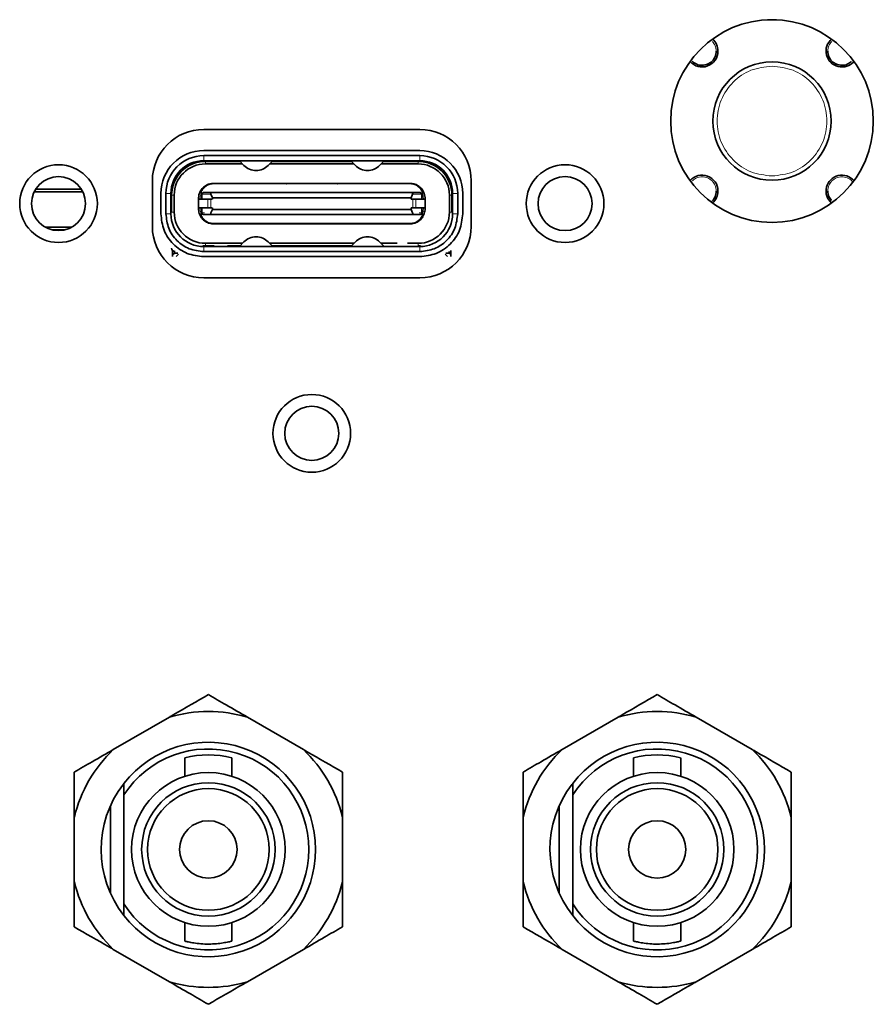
# Model space of a CAD drawing. Header units: millimetres. Extents: x 0 to 1118, y 0 to 864.
# Tile 76 of 91: x 910.09 to 918.52, y 279.08 to 288.79. Entities that reach past the tile are written whole.
import ezdxf

# ---------------------------------------------------------------- set-up
doc = ezdxf.new("R2010")
doc.units = ezdxf.units.MM

msp = doc.modelspace()

# ---------------------------------------------------------------- linework, layer by layer
at = {"color": 7, "linetype": 'Continuous', "lineweight": 35}
for p, q in [((917.561, 288.7933), (917.4746, 288.7933)), ((914.0418, 287.7115), (911.9085, 287.7115)), ((911.9085, 287.5032), (914.0418, 287.5032)), ((914.0418, 287.4532), (911.9085, 287.4532)), ((914.0418, 287.4032), (911.9085, 287.4032)), ((912.2675, 287.3965), (911.9252, 287.3965)), ((912.2916, 287.3715), (911.9252, 287.3715)), ((911.9352, 287.3965), (911.9352, 287.4032)), ((912.1502, 287.4032), (912.1435, 287.3965)), ((912.261, 287.4032), (912.3053, 287.3573)), ((912.545, 287.3573), (912.5893, 287.4032)), ((912.5587, 287.3715), (913.3916, 287.3715)), ((913.3675, 287.3965), (912.5829, 287.3965)), ((912.6085, 287.4032), (912.6152, 287.3965)), ((913.3418, 287.4032), (913.3352, 287.3965)), ((913.361, 287.4032), (913.4053, 287.3573)), ((913.645, 287.3573), (913.6893, 287.4032)), ((913.6587, 287.3715), (914.0252, 287.3715)), ((914.0252, 287.3965), (913.6829, 287.3965)), ((913.8068, 287.3965), (913.8002, 287.4032)), ((914.0152, 287.3965), (914.0152, 287.4032)), ((911.4018, 287.2048), (911.4018, 286.7548)), ((912.4584, 287.1797), (912.0002, 287.1797)), ((912.0168, 287.1798), (912.4602, 287.1798)), ((912.4602, 287.1798), (912.7152, 287.1798)), ((912.7152, 287.1798), (913.2352, 287.1798)), ((913.2334, 287.1797), (912.7169, 287.1797)), ((913.4902, 287.1798), (913.2352, 287.1798)), ((913.4902, 287.1798), (913.9335, 287.1798)), ((913.9502, 287.1797), (913.4919, 287.1797)), ((914.5485, 286.7548), (914.5485, 287.2048)), ((910.7155, 287.0954), (910.2348, 287.0954)), ((910.7, 287.1232), (910.2503, 287.1232)), ((911.4852, 286.8798), (911.4852, 287.0798)), ((911.5352, 287.0798), (911.5352, 286.8798)), ((911.5852, 287.0798), (911.5852, 286.8798)), ((911.5852, 287.0632), (911.5918, 287.0632)), ((911.5891, 287.1298), (911.5986, 287.1298)), ((911.5918, 287.0632), (911.5918, 286.8965)), ((911.6168, 287.0632), (911.6168, 286.8965)), ((911.8902, 287.0882), (911.8869, 287.0882)), ((911.8902, 287.0715), (911.8902, 287.0232)), ((911.9913, 287.0882), (911.9068, 287.0882)), ((911.9801, 287.0715), (911.9935, 287.0382)), ((913.959, 287.0882), (911.9913, 287.0882)), ((911.9935, 287.0232), (911.9935, 287.0382)), ((911.9935, 287.0382), (913.9568, 287.0382)), ((913.9568, 287.0382), (913.9703, 287.0715)), ((913.9568, 287.0382), (913.9568, 287.0232)), ((914.0435, 287.0882), (913.959, 287.0882)), ((914.0634, 287.0882), (914.0602, 287.0882)), ((914.0602, 287.0232), (914.0602, 287.0715)), ((914.3335, 286.8965), (914.3335, 287.0632)), ((914.3613, 287.1298), (914.3518, 287.1298)), ((914.3585, 286.8965), (914.3585, 287.0632)), ((914.3585, 287.0632), (914.3652, 287.0632)), ((914.3652, 286.8798), (914.3652, 287.0798)), ((914.4152, 286.8798), (914.4152, 287.0798)), ((914.4652, 287.0798), (914.4652, 286.8798)), ((911.8568, 287.0298), (911.8568, 287.0232)), ((911.8568, 287.0232), (911.8568, 286.9365)), ((911.8568, 287.0232), (911.8592, 287.0232)), ((911.8592, 287.0232), (911.9485, 287.0232)), ((911.9794, 287.0232), (911.9933, 287.0232)), ((913.9709, 287.0232), (913.9571, 287.0232)), ((914.0911, 287.0232), (914.0019, 287.0232)), ((914.0935, 287.0232), (914.0911, 287.0232)), ((914.0935, 287.0232), (914.0935, 287.0298)), ((914.0935, 286.9365), (914.0935, 287.0232)), ((911.5918, 286.8965), (911.5852, 286.8965)), ((911.8568, 286.9365), (911.8592, 286.9365)), ((911.8568, 286.9365), (911.8568, 286.9298)), ((911.8592, 286.9365), (911.9485, 286.9365)), ((911.8869, 286.8715), (911.8902, 286.8715)), ((911.8902, 286.9365), (911.8902, 286.8882)), ((911.9068, 286.8715), (911.9913, 286.8715)), ((911.9933, 286.9365), (911.9794, 286.9365)), ((911.9935, 286.9215), (911.9801, 286.8882)), ((911.9913, 286.8715), (913.959, 286.8715)), ((911.9935, 286.9365), (911.9935, 286.9215)), ((913.9568, 286.9215), (911.9935, 286.9215)), ((913.9568, 286.9215), (913.9568, 286.9365)), ((913.9703, 286.8882), (913.9568, 286.9215)), ((913.9709, 286.9365), (913.9571, 286.9365)), ((913.959, 286.8715), (914.0435, 286.8715)), ((914.0911, 286.9365), (914.0019, 286.9365)), ((914.0602, 286.8882), (914.0602, 286.9365)), ((914.0634, 286.8715), (914.0602, 286.8715)), ((914.0935, 286.9365), (914.0911, 286.9365)), ((914.0935, 286.9298), (914.0935, 286.9365)), ((914.3652, 286.8965), (914.3585, 286.8965)), ((910.6055, 286.7472), (910.3448, 286.7472)), ((912.0002, 286.78), (912.4584, 286.78)), ((912.4602, 286.7798), (912.0168, 286.7798)), ((912.4602, 286.7798), (912.7152, 286.7798)), ((913.2352, 286.7798), (912.7152, 286.7798)), ((912.7169, 286.78), (913.2334, 286.78)), ((913.4902, 286.7798), (913.2352, 286.7798)), ((913.9335, 286.7798), (913.4902, 286.7798)), ((913.4919, 286.78), (913.9502, 286.78)), ((910.5421, 286.7217), (910.4082, 286.7217)), ((911.9008, 286.564), (911.9252, 286.5632)), ((911.9085, 286.5565), (914.0418, 286.5565)), ((911.9252, 286.5882), (912.2916, 286.5882)), ((911.9252, 286.5632), (912.013, 286.5632)), ((911.9352, 286.5632), (911.9352, 286.5565)), ((911.9835, 286.5632), (911.9835, 286.5565)), ((912.0502, 286.5565), (912.0502, 286.5632)), ((912.1335, 286.5565), (912.1335, 286.5632)), ((912.1415, 286.5632), (912.2675, 286.5632)), ((912.1502, 286.5632), (912.1502, 286.5565)), ((912.2168, 286.5565), (912.2168, 286.5632)), ((912.2335, 286.5565), (912.2335, 286.5632)), ((912.261, 286.5565), (912.3053, 286.6023)), ((912.545, 286.6023), (912.5893, 286.5565)), ((912.5587, 286.5882), (913.3916, 286.5882)), ((912.5829, 286.5632), (913.3675, 286.5632)), ((912.6335, 286.5565), (912.6335, 286.5632)), ((912.6502, 286.5632), (912.6502, 286.5565)), ((912.7168, 286.5565), (912.7168, 286.5632)), ((912.7335, 286.5565), (912.7335, 286.5632)), ((912.8002, 286.5565), (912.8002, 286.5632)), ((912.8168, 286.5632), (912.8168, 286.5565)), ((912.8835, 286.5565), (912.8835, 286.5632)), ((912.9002, 286.5565), (912.9002, 286.5632)), ((912.9668, 286.5565), (912.9668, 286.5632)), ((912.9835, 286.5632), (912.9835, 286.5565)), ((913.0502, 286.5565), (913.0502, 286.5632)), ((913.0668, 286.5565), (913.0668, 286.5632)), ((913.1335, 286.5565), (913.1335, 286.5632)), ((913.1502, 286.5632), (913.1502, 286.5565)), ((913.2168, 286.5565), (913.2168, 286.5632)), ((913.2335, 286.5565), (913.2335, 286.5632)), ((913.3002, 286.5565), (913.3002, 286.5632)), ((913.3168, 286.5632), (913.3168, 286.5565)), ((913.4053, 286.6023), (913.361, 286.5565)), ((913.6893, 286.5565), (913.645, 286.6023)), ((913.6587, 286.5882), (913.8178, 286.5882)), ((913.9206, 286.5882), (914.0252, 286.5882)), ((914.0152, 286.5565), (914.0152, 286.5632)), ((914.0252, 286.5632), (914.0496, 286.5641)), ((911.6018, 286.4732), (911.6018, 286.516)), ((911.6185, 286.4898), (911.6018, 286.4732)), ((911.6018, 286.4565), (911.6018, 286.4732)), ((911.6185, 286.5072), (911.6185, 286.4898)), ((911.6185, 286.4898), (911.6518, 286.4898)), ((911.6585, 286.4798), (911.6352, 286.4565)), ((911.9085, 286.5065), (914.0418, 286.5065)), ((914.0418, 286.4565), (911.9085, 286.4565)), ((914.3152, 286.4565), (914.2918, 286.4798)), ((914.2985, 286.4898), (914.3318, 286.4898)), ((914.3318, 286.4898), (914.3318, 286.5078)), ((914.3318, 286.4898), (914.3485, 286.4732)), ((914.3485, 286.5161), (914.3485, 286.4732)), ((914.3485, 286.4732), (914.3485, 286.4565)), ((911.9085, 286.2482), (914.0418, 286.2482)), ((911.5692, 281.9135), (911.0162, 281.5942)), ((912.8922, 281.5942), (912.3391, 281.9135)), ((915.9992, 281.9135), (915.4462, 281.5942)), ((917.3222, 281.5942), (916.7691, 281.9135)), ((911.7208, 281.5119), (911.7208, 281.3297)), ((912.1875, 281.3297), (912.1875, 281.5127)), ((916.1508, 281.5119), (916.1508, 281.3297)), ((916.6175, 281.3297), (916.6175, 281.5127)), ((911.1208, 281.2606), (911.1208, 281.1457)), ((915.5508, 281.2606), (915.5508, 281.1457)), ((911.1208, 281.1457), (911.1208, 280.0706)), ((915.5508, 281.1457), (915.5508, 280.0706)), ((910.9875, 281.039), (910.9875, 280.1773)), ((915.4175, 281.039), (915.4175, 280.1773)), ((910.6312, 280.9275), (910.6312, 280.2889)), ((913.2771, 280.2889), (913.2771, 280.9275)), ((915.0612, 280.9275), (915.0612, 280.2889)), ((917.7071, 280.2889), (917.7071, 280.9275)), ((911.1208, 280.0706), (911.1208, 279.9558)), ((915.5508, 280.0706), (915.5508, 279.9558)), ((911.7208, 279.8866), (911.7208, 279.7045)), ((912.1875, 279.7037), (912.1875, 279.8866)), ((916.1508, 279.8866), (916.1508, 279.7045)), ((916.6175, 279.7037), (916.6175, 279.8866)), ((911.0162, 279.6221), (911.5692, 279.3028)), ((912.3391, 279.3028), (912.8922, 279.6221)), ((915.4462, 279.6221), (915.9992, 279.3028)), ((916.7691, 279.3028), (917.3222, 279.6221))]:
    msp.add_line(p, q, dxfattribs=at)
at = {"color": 7, "linetype": 'Continuous', "lineweight": 18}
for p, q in [((911.9085, 287.4532), (911.9085, 287.4032)), ((914.0418, 287.4532), (914.0418, 287.4032)), ((911.9252, 287.3965), (911.9252, 287.3715)), ((914.0252, 287.3965), (914.0252, 287.3715)), ((912.0002, 287.174), (912.4511, 287.174)), ((912.4511, 287.1741), (912.7242, 287.1741)), ((912.7243, 287.174), (913.2261, 287.174)), ((913.2261, 287.1741), (913.4992, 287.1741)), ((913.4993, 287.174), (913.9502, 287.174)), ((911.5852, 287.0798), (911.5352, 287.0798)), ((911.5918, 287.0632), (911.6168, 287.0632)), ((911.8902, 287.0882), (911.8902, 287.0715)), ((911.8914, 287.0715), (911.8902, 287.0715)), ((911.8914, 287.0232), (911.8914, 287.0715)), ((911.8914, 287.0715), (911.9801, 287.0715)), ((913.9703, 287.0715), (914.059, 287.0715)), ((914.059, 287.0715), (914.059, 287.0232)), ((914.0602, 287.0715), (914.059, 287.0715)), ((914.0602, 287.0715), (914.0602, 287.0882)), ((914.3335, 287.0632), (914.3585, 287.0632)), ((914.4152, 287.0798), (914.3652, 287.0798)), ((911.8592, 286.9365), (911.8592, 287.0232)), ((911.8735, 287.0232), (911.8735, 287.0298)), ((911.9485, 287.0232), (911.9485, 286.9365)), ((911.9794, 286.9365), (911.9794, 287.0232)), ((913.9709, 287.0232), (913.9709, 286.9365)), ((914.0019, 286.9365), (914.0019, 287.0232)), ((914.0911, 287.0232), (914.0911, 286.9365)), ((911.5352, 286.8798), (911.5852, 286.8798)), ((911.6168, 286.8965), (911.5918, 286.8965)), ((911.8735, 286.9298), (911.8735, 286.9365)), ((911.8914, 286.8882), (911.8902, 286.8882)), ((911.8902, 286.8882), (911.8902, 286.8715)), ((911.8914, 286.8882), (911.8914, 286.9365)), ((911.9158, 286.8882), (911.8914, 286.8882)), ((914.059, 286.8882), (914.0345, 286.8882)), ((914.059, 286.9365), (914.059, 286.8882)), ((914.0602, 286.8882), (914.059, 286.8882)), ((914.0602, 286.8715), (914.0602, 286.8882)), ((914.3335, 286.8965), (914.3585, 286.8965)), ((914.4152, 286.8798), (914.3652, 286.8798)), ((912.4511, 286.7857), (912.0002, 286.7857)), ((912.7242, 286.7855), (912.4511, 286.7855)), ((913.2261, 286.7857), (912.7243, 286.7857)), ((913.4992, 286.7855), (913.2261, 286.7855)), ((913.9502, 286.7857), (913.4993, 286.7857)), ((911.9085, 286.5065), (911.9085, 286.5565)), ((911.9252, 286.5882), (911.9252, 286.5632)), ((914.0252, 286.5882), (914.0252, 286.5632)), ((914.0418, 286.5565), (914.0418, 286.5065))]:
    msp.add_line(p, q, dxfattribs=at)
at = {"color": 7, "linetype": 'Continuous', "lineweight": 35}
for centre, radius in [((917.5178, 287.7942), 1), ((917.5178, 287.7942), 0.5842), ((910.4752, 286.9798), 0.3833), ((915.4752, 286.9798), 0.3833), ((910.4752, 286.9798), 0.2667), ((915.4752, 286.9798), 0.2667), ((912.9752, 284.7132), 0.3833), ((912.9752, 284.7132), 0.2667), ((911.9542, 280.6082), 0.7583), ((916.3842, 280.6082), 0.7583), ((911.9542, 280.6082), 0.6583), ((916.3842, 280.6082), 0.6583), ((911.9542, 280.6082), 0.6), ((916.3842, 280.6082), 0.6), ((911.9542, 280.6082), 0.2833), ((916.3842, 280.6082), 0.2833)]:
    msp.add_circle(centre, radius, dxfattribs=at)
for centre, radius, start, end in [((916.8278, 288.4843), 0.1566, 0, 49.34752), ((918.2078, 288.4843), 0.1566, 130.65249, 319.34751), ((916.8278, 288.4843), 0.1566, 220.65248, 0), ((911.9085, 287.2048), 0.5067, 90, 180), ((914.0418, 287.2048), 0.5067, 0, 90), ((911.9085, 287.0798), 0.4233, 90, 180), ((911.9085, 287.0798), 0.3733, 90, 180), ((914.0418, 287.0798), 0.4233, 0, 90), ((914.0418, 287.0798), 0.3733, 0, 90), ((911.9085, 287.0798), 0.3233, 90, 180), ((911.9252, 287.0632), 0.3333, 90, 180), ((911.9252, 287.0632), 0.3083, 90, 180), ((912.4252, 287.4732), 0.1667, 224.02829, 315.97171), ((913.5252, 287.4732), 0.1667, 224.02829, 315.97171), ((914.0252, 287.0632), 0.3333, 0, 90), ((914.0252, 287.0632), 0.3083, 0, 90), ((914.0418, 287.0798), 0.3233, 0, 90), ((916.8278, 287.1042), 0.1566, 0, 139.34752), ((918.2078, 287.1042), 0.1566, 40.65249, 229.34751), ((912.0068, 287.0298), 0.15, 161.79004, 180), ((911.9068, 287.0715), 0.0167, 90, 180), ((914.0435, 287.0715), 0.0167, 0, 90), ((913.9435, 287.0298), 0.15, 0, 18.20996), ((916.8278, 287.1042), 0.1566, 310.65248, 0), ((911.9085, 286.8798), 0.3233, 180, 270), ((911.9252, 286.8965), 0.3083, 180, 270), ((912.0068, 286.9298), 0.15, 180, 198.20996), ((911.9068, 286.8882), 0.0167, 180, 270), ((914.0252, 286.8965), 0.3083, 270, 0), ((914.0418, 286.8798), 0.3233, 270, 0), ((914.0435, 286.8882), 0.0167, 270, 0), ((913.9435, 286.9298), 0.15, 341.79004, 0), ((911.9085, 286.7548), 0.5067, 180, 270), ((914.0418, 286.7548), 0.5067, 270, 0), ((912.4252, 286.4865), 0.1667, 44.02829, 135.97171), ((913.5252, 286.4865), 0.1667, 44.02829, 135.97171), ((911.6252, 286.5398), 0.0333, 180, 270), ((911.9542, 280.6082), 1.3609, 73.56967, 106.43033), ((916.3842, 280.6082), 1.3609, 73.56967, 106.43033), ((911.9542, 280.6082), 1.0583, 218.05666, 141.94334), ((911.9542, 280.6082), 0.9917, 212.82437, 147.17563), ((916.3842, 280.6082), 1.0583, 218.05666, 141.94334), ((916.3842, 280.6082), 0.9917, 212.82437, 147.17563), ((911.9542, 280.6082), 1.3609, 133.56967, 166.43033), ((911.9542, 280.6082), 0.9333, 75.71877, 104.47769), ((911.9542, 280.6082), 1.3609, 13.56967, 46.43033), ((916.3842, 280.6082), 1.3609, 133.56967, 166.43033), ((916.3842, 280.6082), 0.9333, 75.71877, 104.47769), ((916.3842, 280.6082), 1.3609, 13.56967, 46.43033), ((911.9542, 280.6082), 1.0583, 142.45034, 218.05666), ((916.3842, 280.6082), 1.0583, 142.45034, 218.05666), ((911.9542, 280.6082), 1.3609, 193.56967, 226.43033), ((911.9542, 280.6082), 1.3609, 313.56967, 346.43033), ((916.3842, 280.6082), 1.3609, 193.56967, 226.43033), ((916.3842, 280.6082), 1.3609, 313.56967, 346.43033), ((911.9542, 280.6082), 1.3609, 253.56967, 286.43033), ((916.3842, 280.6082), 1.3609, 253.56967, 286.43033)]:
    msp.add_arc(centre, radius, start, end, dxfattribs=at)
at = {"color": 7, "linetype": 'Continuous', "lineweight": 18}
for points, knots in [([(916.9675, 288.4843), (916.9656, 288.5028), (916.9622, 288.5379), (916.9402, 288.5653), (916.9297, 288.5783)], [0, 0, 0, 0, 0.5278707, 1, 1, 1, 1]), ([(918.1073, 288.5805), (918.0963, 288.5668), (918.0736, 288.5388), (918.07, 288.5028), (918.0681, 288.4843)], [0, 0, 0, 0, 0.485369, 1, 1, 1, 1]), ([(916.9675, 287.1042), (916.9654, 287.1225), (916.9612, 287.1591), (916.9289, 287.2055), (916.8826, 287.2367), (916.828, 287.2473), (916.774, 287.2379), (916.7466, 287.2163), (916.7336, 287.2061)], [0, 0, 0, 0, 0.169564, 0.33913, 0.508695, 0.67826, 0.847825, 1, 1, 1, 1]), ([(918.3119, 287.195), (918.3102, 287.1977), (918.2988, 287.2158), (918.2617, 287.2359), (918.2081, 287.2477), (918.1528, 287.2366), (918.1068, 287.2056), (918.0744, 287.159), (918.0702, 287.1225), (918.0681, 287.1042)], [0, 0, 0, 0, 0.028438, 0.190365, 0.352292, 0.51422, 0.676147, 0.838074, 1, 1, 1, 1]), ([(911.8822, 287.0882), (911.8876, 287.0997), (911.8981, 287.122), (911.9261, 287.1489), (911.9603, 287.1685), (911.9871, 287.1722), (912.0002, 287.174)], [0, 0, 0, 0, 0.278759, 0.536964, 0.773816, 1, 1, 1, 1]), ([(913.9502, 287.174), (913.9631, 287.1722), (913.9899, 287.1685), (914.0241, 287.149), (914.0522, 287.1221), (914.0627, 287.0998), (914.0681, 287.0882)], [0, 0, 0, 0, 0.224805, 0.462888, 0.719413, 1, 1, 1, 1]), ([(912.0002, 286.7857), (911.9872, 286.7875), (911.9605, 286.7912), (911.9262, 286.8107), (911.8981, 286.8376), (911.8877, 286.8599), (911.8822, 286.8715)], [0, 0, 0, 0, 0.224805, 0.462888, 0.719413, 1, 1, 1, 1]), ([(914.0681, 286.8715), (914.0627, 286.8599), (914.0522, 286.8377), (914.0242, 286.8108), (913.99, 286.7911), (913.9632, 286.7875), (913.9502, 286.7857)], [0, 0, 0, 0, 0.278759, 0.536964, 0.773816, 1, 1, 1, 1])]:
    msp.add_open_spline(points, degree=3, knots=knots, dxfattribs=at)
at = {"color": 7, "linetype": 'Continuous', "lineweight": 35}
for points, knots in [([(916.7292, 288.3853), (916.7436, 288.3739), (916.7723, 288.3511), (916.8279, 288.3411), (916.8826, 288.3518), (916.9289, 288.3829), (916.9612, 288.4294), (916.9654, 288.466), (916.9675, 288.4843)], [0, 0, 0, 0, 0.165968, 0.332775, 0.499581, 0.666388, 0.833195, 1, 1, 1, 1]), ([(918.0681, 288.4843), (918.0702, 288.466), (918.0744, 288.4294), (918.1067, 288.3829), (918.153, 288.3518), (918.2076, 288.3412), (918.2618, 288.3506), (918.2894, 288.3724), (918.3025, 288.3827)], [0, 0, 0, 0, 0.1692145, 0.3384302, 0.5076456, 0.6768611, 0.8460764, 1, 1, 1, 1]), ([(911.8643, 287.0767), (911.8707, 287.0915), (911.8822, 287.1183), (911.9148, 287.1507), (911.9541, 287.1735), (911.9853, 287.1777), (912.0002, 287.1797)], [0, 0, 0, 0, 0.29251, 0.531861, 0.776256, 1, 1, 1, 1]), ([(912.4511, 287.1741), (912.4521, 287.1755), (912.4536, 287.1778), (912.4569, 287.1795), (912.459, 287.1797), (912.4602, 287.1798)], [0, 0, 0, 0, 0.396673, 0.672436, 1, 1, 1, 1]), ([(912.7152, 287.1798), (912.7163, 287.1797), (912.7184, 287.1795), (912.7217, 287.1778), (912.7233, 287.1755), (912.7242, 287.1741)], [0, 0, 0, 0, 0.3275617, 0.603324, 1, 1, 1, 1]), ([(913.2261, 287.1741), (913.2271, 287.1755), (913.2286, 287.1778), (913.2319, 287.1795), (913.234, 287.1797), (913.2352, 287.1798)], [0, 0, 0, 0, 0.396673, 0.672436, 1, 1, 1, 1]), ([(913.4902, 287.1798), (913.4913, 287.1797), (913.4934, 287.1795), (913.4967, 287.1778), (913.4983, 287.1755), (913.4992, 287.1741)], [0, 0, 0, 0, 0.327562, 0.603324, 1, 1, 1, 1]), ([(913.9502, 287.1797), (913.9651, 287.1777), (913.9962, 287.1735), (914.0355, 287.1507), (914.0681, 287.1183), (914.0796, 287.0915), (914.086, 287.0767)], [0, 0, 0, 0, 0.223724, 0.468138, 0.707456, 1, 1, 1, 1]), ([(911.8643, 287.0767), (911.8652, 287.0787), (911.8668, 287.0822), (911.8713, 287.0859), (911.8757, 287.0878), (911.8788, 287.0881), (911.8802, 287.0882)], [0, 0, 0, 0, 0.332371, 0.608747, 0.830414, 1, 1, 1, 1]), ([(911.9913, 287.0882), (911.9902, 287.0881), (911.9879, 287.088), (911.9849, 287.087), (911.9823, 287.0854), (911.9804, 287.0833), (911.9792, 287.0808), (911.9785, 287.0767), (911.9794, 287.0737), (911.9801, 287.0715)], [0, 0, 0, 0, 0.1136077, 0.2189852, 0.3254668, 0.442122, 0.5644238, 0.6949955, 1, 1, 1, 1]), ([(913.9703, 287.0715), (913.9709, 287.0736), (913.9721, 287.0776), (913.9706, 287.0824), (913.9681, 287.0854), (913.9656, 287.087), (913.9625, 287.088), (913.9602, 287.0881), (913.959, 287.0882)], [0, 0, 0, 0, 0.299137, 0.555993, 0.670876, 0.776566, 0.88302, 1, 1, 1, 1]), ([(914.086, 287.0767), (914.0851, 287.0787), (914.0835, 287.0822), (914.079, 287.0859), (914.0746, 287.0878), (914.0715, 287.0881), (914.0702, 287.0882)], [0, 0, 0, 0, 0.332371, 0.608747, 0.830414, 1, 1, 1, 1]), ([(916.9232, 287.0032), (916.9243, 287.0039), (916.9407, 287.0146), (916.9604, 287.0504), (916.9651, 287.0863), (916.9675, 287.1042)], [0, 0, 0, 0, 0.0353341, 0.5176688, 1, 1, 1, 1]), ([(918.0681, 287.1042), (918.07, 287.0857), (918.0735, 287.0501), (918.0959, 287.0224), (918.1066, 287.0091)], [0, 0, 0, 0, 0.521133, 1, 1, 1, 1]), ([(911.8643, 286.883), (911.8652, 286.881), (911.8668, 286.8774), (911.8713, 286.8738), (911.8757, 286.8718), (911.8788, 286.8716), (911.8802, 286.8715)], [0, 0, 0, 0, 0.332371, 0.608747, 0.830414, 1, 1, 1, 1]), ([(912.0002, 286.78), (911.9853, 286.782), (911.9541, 286.7862), (911.9148, 286.809), (911.8822, 286.8414), (911.8707, 286.8682), (911.8643, 286.883)], [0, 0, 0, 0, 0.223724, 0.4681381, 0.7074555, 1, 1, 1, 1]), ([(911.9801, 286.8882), (911.9794, 286.886), (911.9783, 286.8821), (911.9797, 286.8772), (911.9822, 286.8742), (911.9847, 286.8726), (911.9879, 286.8717), (911.9901, 286.8716), (911.9913, 286.8715)], [0, 0, 0, 0, 0.2991375, 0.555993, 0.6708759, 0.7765657, 0.8830196, 1, 1, 1, 1]), ([(914.086, 286.883), (914.0796, 286.8682), (914.0681, 286.8414), (914.0355, 286.809), (913.9962, 286.7862), (913.9651, 286.782), (913.9502, 286.78)], [0, 0, 0, 0, 0.29251, 0.531861, 0.776256, 1, 1, 1, 1]), ([(913.9703, 286.8882), (913.9709, 286.8859), (913.972, 286.8819), (913.9705, 286.8771), (913.968, 286.8743), (913.9654, 286.8727), (913.9624, 286.8717), (913.9601, 286.8716), (913.959, 286.8715)], [0, 0, 0, 0, 0.318038, 0.557027, 0.671978, 0.780777, 0.888404, 1, 1, 1, 1]), ([(914.086, 286.883), (914.0851, 286.881), (914.0835, 286.8774), (914.079, 286.8738), (914.0746, 286.8718), (914.0715, 286.8716), (914.0702, 286.8715)], [0, 0, 0, 0, 0.332371, 0.6087466, 0.8304139, 1, 1, 1, 1]), ([(912.4602, 286.7798), (912.459, 286.7799), (912.4569, 286.7802), (912.4536, 286.7819), (912.4521, 286.7842), (912.4511, 286.7855)], [0, 0, 0, 0, 0.3275617, 0.6033239, 1, 1, 1, 1]), ([(912.7242, 286.7855), (912.7233, 286.7842), (912.7217, 286.7819), (912.7184, 286.7802), (912.7163, 286.7799), (912.7152, 286.7798)], [0, 0, 0, 0, 0.396673, 0.672436, 1, 1, 1, 1]), ([(913.2352, 286.7798), (913.234, 286.7799), (913.2319, 286.7802), (913.2286, 286.7819), (913.2271, 286.7842), (913.2261, 286.7855)], [0, 0, 0, 0, 0.327562, 0.603324, 1, 1, 1, 1]), ([(913.4992, 286.7855), (913.4983, 286.7842), (913.4967, 286.7819), (913.4934, 286.7802), (913.4913, 286.7799), (913.4902, 286.7798)], [0, 0, 0, 0, 0.3966732, 0.6724362, 1, 1, 1, 1]), ([(911.9542, 282.1357), (911.8407, 282.0702), (911.7152, 281.9978), (911.5819, 281.9208), (911.5692, 281.9135)], [0, 0, 0, 0, 0.904788, 1, 1, 1, 1]), ([(912.3391, 281.9135), (912.269, 281.954), (912.1366, 282.0304), (912.0125, 282.102), (911.9542, 282.1357)], [0, 0, 0, 0, 0.529258, 1, 1, 1, 1]), ([(916.3842, 282.1357), (916.2707, 282.0702), (916.1452, 281.9978), (916.0119, 281.9208), (915.9992, 281.9135)], [0, 0, 0, 0, 0.904788, 1, 1, 1, 1]), ([(916.7691, 281.9135), (916.699, 281.954), (916.5666, 282.0304), (916.4425, 282.102), (916.3842, 282.1357)], [0, 0, 0, 0, 0.529258, 1, 1, 1, 1]), ([(911.0162, 281.5942), (910.9461, 281.5537), (910.8136, 281.4773), (910.6896, 281.4057), (910.6312, 281.3719)], [0, 0, 0, 0, 0.5292577, 1, 1, 1, 1]), ([(913.2771, 281.3719), (913.1636, 281.4375), (913.0381, 281.5099), (912.9048, 281.5869), (912.8922, 281.5942)], [0, 0, 0, 0, 0.904788, 1, 1, 1, 1]), ([(915.4462, 281.5942), (915.3761, 281.5537), (915.2436, 281.4773), (915.1196, 281.4057), (915.0612, 281.3719)], [0, 0, 0, 0, 0.5292577, 1, 1, 1, 1]), ([(917.7071, 281.3719), (917.5936, 281.4375), (917.4681, 281.5099), (917.3348, 281.5869), (917.3222, 281.5942)], [0, 0, 0, 0, 0.904788, 1, 1, 1, 1]), ([(910.6312, 281.3719), (910.6312, 281.3488), (910.6312, 281.2067), (910.6312, 281.0547), (910.6312, 280.9275)], [0, 0, 0, 0, 0.16266, 1, 1, 1, 1]), ([(913.2771, 280.9275), (913.2771, 280.943), (913.2771, 281.0969), (913.2771, 281.2418), (913.2771, 281.3719)], [0, 0, 0, 0, 0.101181, 1, 1, 1, 1]), ([(915.0612, 281.3719), (915.0612, 281.3488), (915.0612, 281.2067), (915.0612, 281.0547), (915.0612, 280.9275)], [0, 0, 0, 0, 0.16266, 1, 1, 1, 1]), ([(917.7071, 280.9275), (917.7071, 280.943), (917.7071, 281.0969), (917.7071, 281.2418), (917.7071, 281.3719)], [0, 0, 0, 0, 0.101181, 1, 1, 1, 1]), ([(910.6312, 280.2889), (910.6312, 280.2733), (910.6312, 280.1194), (910.6312, 279.9746), (910.6312, 279.8444)], [0, 0, 0, 0, 0.101181, 1, 1, 1, 1]), ([(913.2771, 279.8444), (913.2771, 279.8675), (913.2771, 280.0096), (913.2771, 280.1616), (913.2771, 280.2889)], [0, 0, 0, 0, 0.16266, 1, 1, 1, 1]), ([(915.0612, 280.2889), (915.0612, 280.2733), (915.0612, 280.1194), (915.0612, 279.9746), (915.0612, 279.8444)], [0, 0, 0, 0, 0.101181, 1, 1, 1, 1]), ([(917.7071, 279.8444), (917.7071, 279.8675), (917.7071, 280.0096), (917.7071, 280.1616), (917.7071, 280.2889)], [0, 0, 0, 0, 0.16266, 1, 1, 1, 1]), ([(910.6312, 279.8444), (910.7448, 279.7788), (910.8702, 279.7064), (911.0035, 279.6295), (911.0162, 279.6221)], [0, 0, 0, 0, 0.904788, 1, 1, 1, 1]), ([(912.8922, 279.6221), (912.9622, 279.6626), (913.0947, 279.7391), (913.2187, 279.8107), (913.2771, 279.8444)], [0, 0, 0, 0, 0.529258, 1, 1, 1, 1]), ([(915.0612, 279.8444), (915.1748, 279.7788), (915.3002, 279.7064), (915.4335, 279.6295), (915.4462, 279.6221)], [0, 0, 0, 0, 0.904788, 1, 1, 1, 1]), ([(917.3222, 279.6221), (917.3922, 279.6626), (917.5247, 279.7391), (917.6487, 279.8107), (917.7071, 279.8444)], [0, 0, 0, 0, 0.529258, 1, 1, 1, 1]), ([(911.7208, 279.7045), (911.7233, 279.7038), (911.7283, 279.7025), (911.7671, 279.6933), (911.8249, 279.683), (911.8984, 279.6754), (911.9776, 279.674), (912.0531, 279.6792), (912.1182, 279.6888), (912.1646, 279.6986), (912.1878, 279.7045), (912.1852, 279.7039), (912.1844, 279.7037)], [0, 0, 0, 0, 0.105087, 0.210094, 0.317186, 0.425742, 0.532081, 0.636081, 0.741046, 0.848846, 0.957133, 1, 1, 1, 1]), ([(916.1508, 279.7045), (916.1533, 279.7038), (916.1583, 279.7025), (916.1971, 279.6933), (916.2549, 279.683), (916.3284, 279.6754), (916.4076, 279.674), (916.4831, 279.6792), (916.5482, 279.6888), (916.5946, 279.6986), (916.6178, 279.7045), (916.6152, 279.7039), (916.6144, 279.7037)], [0, 0, 0, 0, 0.105087, 0.210094, 0.317186, 0.425742, 0.532081, 0.636081, 0.741046, 0.848846, 0.957133, 1, 1, 1, 1]), ([(911.5692, 279.3028), (911.6393, 279.2624), (911.7718, 279.1859), (911.8958, 279.1143), (911.9542, 279.0806)], [0, 0, 0, 0, 0.5292577, 1, 1, 1, 1]), ([(911.9542, 279.0806), (912.0677, 279.1461), (912.1931, 279.2185), (912.3264, 279.2955), (912.3391, 279.3028)], [0, 0, 0, 0, 0.904788, 1, 1, 1, 1]), ([(915.9992, 279.3028), (916.0693, 279.2624), (916.2018, 279.1859), (916.3258, 279.1143), (916.3842, 279.0806)], [0, 0, 0, 0, 0.5292577, 1, 1, 1, 1]), ([(916.3842, 279.0806), (916.4977, 279.1461), (916.6231, 279.2185), (916.7564, 279.2955), (916.7691, 279.3028)], [0, 0, 0, 0, 0.904788, 1, 1, 1, 1])]:
    msp.add_open_spline(points, degree=3, knots=knots, dxfattribs=at)
at = {"color": 7, "linetype": 'Continuous', "lineweight": 18}
for points in [[(917.5178, 288.3361), (917.4469, 288.3279), (917.305, 288.3117), (917.1247, 288.1864), (917.0041, 288.0072), (916.9618, 287.7942), (917.0041, 287.5812), (917.1247, 287.4021), (917.305, 287.2768), (917.4469, 287.2605), (917.5178, 287.2524)], [(917.5178, 287.2524), (917.5887, 287.2605), (917.7306, 287.2768), (917.9109, 287.4021), (918.0315, 287.5812), (918.0738, 287.7942), (918.0315, 288.0072), (917.9109, 288.1864), (917.7306, 288.3117), (917.5887, 288.3279), (917.5178, 288.3361)], [(911.8735, 287.0298), (911.8741, 287.0399), (911.8752, 287.0601), (911.883, 287.0788), (911.8869, 287.0882)], [(914.0634, 287.0882), (914.0673, 287.0788), (914.0751, 287.0601), (914.0763, 287.0399), (914.0768, 287.0298)], [(911.8869, 286.8715), (911.883, 286.8808), (911.8752, 286.8995), (911.8741, 286.9197), (911.8735, 286.9298)], [(914.0768, 286.9298), (914.0763, 286.9197), (914.0751, 286.8995), (914.0673, 286.8808), (914.0634, 286.8715)]]:
    msp.add_open_spline(points, degree=3, dxfattribs=at)
at = {"color": 7, "linetype": 'Continuous', "lineweight": 35}
for points in [[(912.0002, 287.1797), (912.0002, 287.1796), (912.0002, 287.1795), (912.0002, 287.1786), (912.0002, 287.1782)], [(912.0002, 287.1782), (912.0002, 287.1776), (912.0002, 287.1765), (912.0002, 287.1748), (912.0002, 287.174)], [(913.9502, 287.1782), (913.9502, 287.1786), (913.9502, 287.1795), (913.9502, 287.1796), (913.9502, 287.1797)], [(913.9502, 287.174), (913.9502, 287.1748), (913.9502, 287.1765), (913.9502, 287.1776), (913.9502, 287.1782)], [(911.9068, 287.0882), (911.9048, 287.0879), (911.9008, 287.0874), (911.8956, 287.0836), (911.8921, 287.078), (911.8916, 287.0737), (911.8914, 287.0715)], [(914.0435, 287.0882), (914.0455, 287.0879), (914.0496, 287.0874), (914.0547, 287.0836), (914.0583, 287.078), (914.0587, 287.0737), (914.059, 287.0715)], [(911.9485, 287.0232), (911.9499, 287.0232), (911.9529, 287.0232), (911.9605, 287.0232), (911.9695, 287.0232), (911.9761, 287.0232), (911.9794, 287.0232)], [(914.0019, 287.0232), (914.0004, 287.0232), (913.9974, 287.0232), (913.9899, 287.0232), (913.9809, 287.0232), (913.9742, 287.0232), (913.9709, 287.0232)], [(911.9085, 286.4565), (911.853, 286.4629), (911.7421, 286.4756), (911.6022, 286.5735), (911.5043, 286.7134), (911.4915, 286.8244), (911.4852, 286.8798)], [(911.9085, 286.5065), (911.8596, 286.5121), (911.7617, 286.5233), (911.6383, 286.6097), (911.552, 286.7331), (911.5408, 286.8309), (911.5352, 286.8798)], [(911.8914, 286.8882), (911.8916, 286.886), (911.8921, 286.8816), (911.8956, 286.8761), (911.9008, 286.8722), (911.9048, 286.8717), (911.9068, 286.8715)], [(911.9485, 286.9365), (911.9499, 286.9365), (911.9529, 286.9365), (911.9605, 286.9365), (911.9695, 286.9365), (911.9761, 286.9365), (911.9794, 286.9365)], [(914.0019, 286.9365), (914.0004, 286.9365), (913.9974, 286.9365), (913.9899, 286.9365), (913.9809, 286.9365), (913.9742, 286.9365), (913.9709, 286.9365)], [(914.4652, 286.8798), (914.4588, 286.8244), (914.4461, 286.7134), (914.3482, 286.5735), (914.2082, 286.4756), (914.0973, 286.4629), (914.0418, 286.4565)], [(914.0418, 286.5065), (914.0908, 286.5121), (914.1886, 286.5233), (914.312, 286.6097), (914.3983, 286.7331), (914.4096, 286.8309), (914.4152, 286.8798)], [(914.0435, 286.8715), (914.0455, 286.8717), (914.0496, 286.8722), (914.0547, 286.8761), (914.0583, 286.8816), (914.0587, 286.886), (914.059, 286.8882)], [(912.0002, 286.7857), (912.0002, 286.7848), (912.0002, 286.7831), (912.0002, 286.782), (912.0002, 286.7815)], [(912.0002, 286.7815), (912.0002, 286.781), (912.0002, 286.7802), (912.0002, 286.78), (912.0002, 286.78)], [(913.9502, 286.7815), (913.9502, 286.782), (913.9502, 286.7831), (913.9502, 286.7848), (913.9502, 286.7857)], [(913.9502, 286.78), (913.9502, 286.78), (913.9502, 286.7802), (913.9502, 286.781), (913.9502, 286.7815)]]:
    msp.add_open_spline(points, degree=3, dxfattribs=at)

doc.saveas('drawing.dxf')
